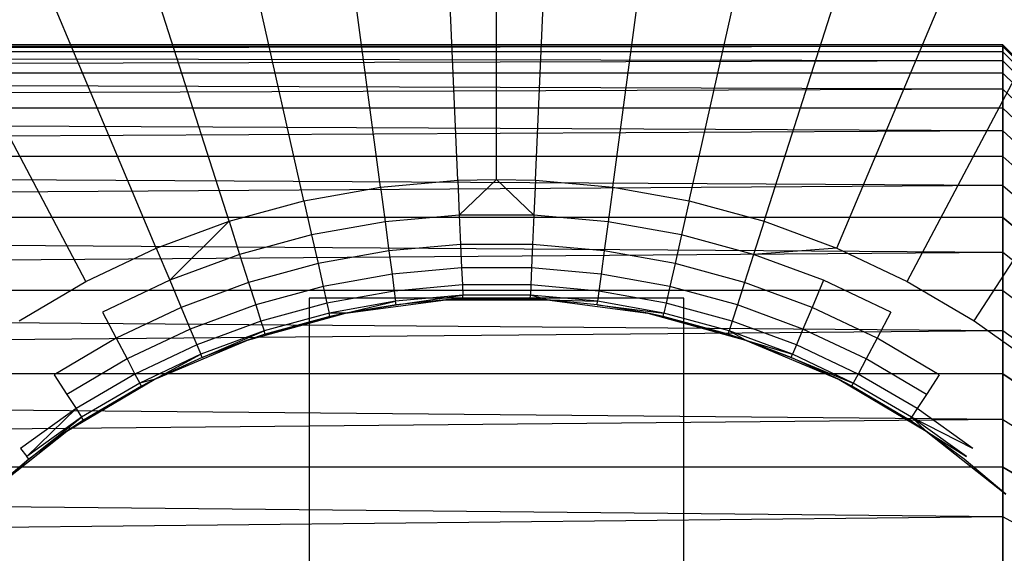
# Model space of a CAD drawing. Extents: x 1 to 115, y -55 to 55.
# Tile 9 of 86: x 8.61 to 10.55, y 1 to 2.05. Entities that reach past the tile are written whole.
import ezdxf

# ---------------------------------------------------------------- set-up
doc = ezdxf.new("R2010")
doc.units = 0
doc.header["$LTSCALE"] = 25.4
doc.layers.get('0').update_dxf_attribs({"linetype": 'CONTINUOUS'})

# ---------------------------------------------------------------- blocks, each defined once
blk = doc.blocks.new('NL2500025450_STL')
at = {"color": 0}
for p, q in [((9.4733, 1.7326, 215.9753), (9.3952, 3.4966, 214.2096)), ((9.4733, 1.7326, 215.9753), (9.3952, 3.4966, 214.2096)), ((9.55, 1.7343, 215.9753), (9.55, 3.5, 214.2096)), ((9.55, 1.7343, 215.9753), (9.55, 3.5, 214.2096)), ((9.6267, 1.7326, 215.9753), (9.7048, 3.4966, 214.2096)), ((9.6267, 1.7326, 215.9753), (9.7048, 3.4966, 214.2096)), ((9.3205, 1.7191, 215.9753), (9.0868, 3.4692, 214.2096)), ((9.3205, 1.7191, 215.9753), (9.0868, 3.4692, 214.2096)), ((9.7795, 1.7191, 215.9753), (10.0132, 3.4692, 214.2096)), ((9.7795, 1.7191, 215.9753), (10.0132, 3.4692, 214.2096)), ((9.1694, 1.692, 215.9753), (8.782, 3.4147, 214.2096)), ((9.1694, 1.692, 215.9753), (8.782, 3.4147, 214.2096)), ((9.9306, 1.692, 215.9753), (10.318, 3.4147, 214.2096)), ((9.9306, 1.692, 215.9753), (10.318, 3.4147, 214.2096)), ((9.0214, 1.6518, 215.9753), (8.4832, 3.3335, 214.2096)), ((9.0214, 1.6518, 215.9753), (8.4832, 3.3335, 214.2096)), ((10.0786, 1.6518, 215.9753), (10.6168, 3.3335, 214.2096)), ((10.0786, 1.6518, 215.9753), (10.6168, 3.3335, 214.2096)), ((8.8775, 1.5986, 215.9753), (8.1927, 3.2261, 214.2096)), ((8.8775, 1.5986, 215.9753), (8.1927, 3.2261, 214.2096)), ((10.2225, 1.5986, 215.9753), (10.9073, 3.2261, 214.2096)), ((10.2225, 1.5986, 215.9753), (10.9073, 3.2261, 214.2096)), ((8.7388, 1.5329, 215.9753), (7.9129, 3.0935, 214.2096)), ((8.7388, 1.5329, 215.9753), (7.9129, 3.0935, 214.2096)), ((10.3612, 1.5329, 215.9753), (11.1871, 3.0935, 214.2096)), ((10.3612, 1.5329, 215.9753), (11.1871, 3.0935, 214.2096)), ((10.4935, 1.4552, 215.9753), (11.4541, 2.9368, 214.2096)), ((10.4935, 1.4552, 215.9753), (11.4541, 2.9368, 214.2096)), ((0.7752, 2, 53.8096), (10.55, 1.9965, 53.6911)), ((10.55, 1.9965, 53.9281), (0.7752, 2, 53.8096)), ((10.55, 1.9965, 53.9281), (0.7752, 2, 53.8096)), ((10.55, 2, 53.8096), (0.7752, 2, 53.8096)), ((10.55, 2, 53.8096), (0.7752, 2, 53.8096)), ((0.7752, 2, 53.8096), (10.55, 1.9965, 53.6911)), ((10.55, 1.9965, 53.6911), (0.7752, 1.986, 53.573)), ((10.55, 1.9965, 53.6911), (0.7752, 1.986, 53.573)), ((10.55, 1.9965, 53.9281), (0.7752, 1.986, 54.0461)), ((10.55, 1.9965, 53.9281), (0.7752, 1.986, 54.0461)), ((10.55, 1.986, 53.573), (0.7752, 1.986, 53.573)), ((10.55, 1.986, 53.573), (0.7752, 1.986, 53.573)), ((10.55, 1.9685, 53.4558), (0.7752, 1.986, 53.573)), ((10.55, 1.9685, 53.4558), (0.7752, 1.986, 53.573)), ((10.55, 1.9685, 54.1634), (0.7752, 1.986, 54.0461)), ((10.55, 1.986, 54.0461), (0.7752, 1.986, 54.0461)), ((10.55, 1.9685, 54.1634), (0.7752, 1.986, 54.0461)), ((10.55, 1.986, 54.0461), (0.7752, 1.986, 54.0461)), ((10.55, 1.9965, 53.9281), (10.55, 2, 53.8096)), ((10.55, 2, 53.8096), (10.55, 1.9965, 53.6911)), ((10.55, 2, 53.8096), (10.55, 1.9965, 53.6911)), ((10.55, 2, 53.8096), (12.55, 0, 53.8096)), ((10.55, 1.9965, 53.9281), (10.55, 2, 53.8096)), ((10.55, 2, 53.8096), (12.55, 0, 53.8096)), ((10.55, 1.9965, 53.6911), (10.55, 1.986, 53.573)), ((10.55, 1.986, 54.0461), (10.55, 1.9965, 53.9281)), ((12.55, 0, 53.8096), (10.55, 1.9965, 53.6911)), ((10.55, 1.9965, 53.6911), (10.55, 1.986, 53.573)), ((12.55, 0, 53.8096), (10.55, 1.9965, 53.6911)), ((12.55, 0, 53.8096), (10.55, 1.9965, 53.9281)), ((10.55, 1.986, 54.0461), (10.55, 1.9965, 53.9281)), ((12.55, 0, 53.8096), (10.55, 1.9965, 53.9281)), ((10.55, 1.986, 53.573), (10.55, 1.9685, 53.4558)), ((10.55, 1.9685, 54.1634), (10.55, 1.986, 54.0461)), ((12.55, 0, 53.8096), (10.55, 1.986, 53.573)), ((10.55, 1.986, 53.573), (10.55, 1.9685, 53.4558)), ((12.55, 0, 53.8096), (10.55, 1.986, 53.573)), ((10.55, 1.986, 54.0461), (12.55, 0, 53.8096)), ((10.55, 1.986, 54.0461), (12.55, 0, 53.8096)), ((10.55, 1.9685, 54.1634), (10.55, 1.986, 54.0461)), ((10.55, 1.9685, 53.4558), (0.7752, 1.944, 53.3398)), ((10.55, 1.9685, 53.4558), (0.7752, 1.944, 53.3398)), ((10.55, 1.9685, 54.1634), (0.7752, 1.944, 54.2794)), ((10.55, 1.9685, 54.1634), (0.7752, 1.944, 54.2794)), ((10.55, 1.9685, 53.4558), (10.55, 1.944, 53.3398)), ((10.55, 1.944, 54.2794), (10.55, 1.9685, 54.1634)), ((10.55, 1.9685, 53.4558), (12.55, 0, 53.8096)), ((10.55, 1.9685, 53.4558), (10.55, 1.944, 53.3398)), ((10.55, 1.9685, 53.4558), (12.55, 0, 53.8096)), ((10.55, 1.9685, 54.1634), (12.55, 0, 53.8096)), ((10.55, 1.944, 54.2794), (10.55, 1.9685, 54.1634)), ((10.55, 1.9685, 54.1634), (12.55, 0, 53.8096)), ((10.55, 1.944, 53.3398), (0.7752, 1.944, 53.3398)), ((10.55, 1.944, 53.3398), (0.7752, 1.944, 53.3398)), ((10.55, 1.9128, 53.2255), (0.7752, 1.944, 53.3398)), ((10.55, 1.9128, 53.2255), (0.7752, 1.944, 53.3398)), ((10.55, 1.9128, 54.3937), (0.7752, 1.944, 54.2794)), ((10.55, 1.944, 54.2794), (0.7752, 1.944, 54.2794)), ((10.55, 1.9128, 54.3937), (0.7752, 1.944, 54.2794)), ((10.55, 1.944, 54.2794), (0.7752, 1.944, 54.2794)), ((10.55, 1.944, 53.3398), (10.55, 1.9128, 53.2255)), ((10.55, 1.9128, 54.3937), (10.55, 1.944, 54.2794)), ((10.55, 1.944, 53.3398), (10.55, 1.9128, 53.2255)), ((10.55, 1.944, 53.3398), (12.55, 0, 53.8096)), ((10.55, 1.944, 53.3398), (12.55, 0, 53.8096)), ((10.55, 1.9128, 54.3937), (10.55, 1.944, 54.2794)), ((12.55, 0, 53.8096), (10.55, 1.944, 54.2794)), ((12.55, 0, 53.8096), (10.55, 1.944, 54.2794)), ((10.55, 1.9128, 53.2255), (0.7752, 1.8748, 53.1132)), ((10.55, 1.9128, 53.2255), (0.7752, 1.8748, 53.1132)), ((10.55, 1.9128, 54.3937), (0.7752, 1.8748, 54.506)), ((10.55, 1.9128, 54.3937), (0.7752, 1.8748, 54.506)), ((10.55, 1.9128, 53.2255), (10.55, 1.8748, 53.1132)), ((10.55, 1.8748, 54.506), (10.55, 1.9128, 54.3937)), ((12.55, 0, 53.8096), (10.55, 1.9128, 53.2255)), ((10.55, 1.9128, 53.2255), (10.55, 1.8748, 53.1132)), ((12.55, 0, 53.8096), (10.55, 1.9128, 53.2255)), ((12.55, 0, 53.8096), (10.55, 1.9128, 54.3937)), ((10.55, 1.8748, 54.506), (10.55, 1.9128, 54.3937)), ((12.55, 0, 53.8096), (10.55, 1.9128, 54.3937)), ((10.55, 1.8748, 53.1132), (0.7752, 1.8748, 53.1132)), ((10.55, 1.8748, 53.1132), (0.7752, 1.8748, 53.1132)), ((10.55, 1.8303, 53.0033), (0.7752, 1.8748, 53.1132)), ((10.55, 1.8303, 53.0033), (0.7752, 1.8748, 53.1132)), ((10.55, 1.8303, 54.6158), (0.7752, 1.8748, 54.506)), ((10.55, 1.8748, 54.506), (0.7752, 1.8748, 54.506)), ((10.55, 1.8303, 54.6158), (0.7752, 1.8748, 54.506)), ((10.55, 1.8748, 54.506), (0.7752, 1.8748, 54.506)), ((10.55, 1.8748, 53.1132), (10.55, 1.8303, 53.0033)), ((10.55, 1.8303, 54.6158), (10.55, 1.8748, 54.506)), ((10.55, 1.8748, 53.1132), (10.55, 1.8303, 53.0033)), ((10.55, 1.8748, 53.1132), (12.55, 0, 53.8096)), ((10.55, 1.8748, 53.1132), (12.55, 0, 53.8096)), ((10.55, 1.8748, 54.506), (12.55, 0, 53.8096)), ((10.55, 1.8303, 54.6158), (10.55, 1.8748, 54.506)), ((10.55, 1.8748, 54.506), (12.55, 0, 53.8096)), ((10.55, 1.8303, 53.0033), (0.7752, 1.7793, 52.8963)), ((10.55, 1.8303, 53.0033), (0.7752, 1.7793, 52.8963)), ((10.55, 1.8303, 54.6158), (0.7752, 1.7793, 54.7228)), ((10.55, 1.8303, 54.6158), (0.7752, 1.7793, 54.7228)), ((10.55, 1.8303, 53.0033), (10.55, 1.7793, 52.8963)), ((10.55, 1.7793, 54.7228), (10.55, 1.8303, 54.6158)), ((12.55, 0, 53.8096), (10.55, 1.8303, 53.0033)), ((10.55, 1.8303, 53.0033), (10.55, 1.7793, 52.8963)), ((12.55, 0, 53.8096), (10.55, 1.8303, 53.0033)), ((12.55, 0, 53.8096), (10.55, 1.8303, 54.6158)), ((10.55, 1.7793, 54.7228), (10.55, 1.8303, 54.6158)), ((12.55, 0, 53.8096), (10.55, 1.8303, 54.6158)), ((10.55, 1.7793, 52.8963), (0.7752, 1.7793, 52.8963)), ((10.55, 1.7793, 52.8963), (0.7752, 1.7793, 52.8963)), ((10.55, 1.7221, 52.7925), (0.7752, 1.7793, 52.8963)), ((10.55, 1.7221, 52.7925), (0.7752, 1.7793, 52.8963)), ((10.55, 1.7221, 54.8266), (0.7752, 1.7793, 54.7228)), ((10.55, 1.7793, 54.7228), (0.7752, 1.7793, 54.7228)), ((10.55, 1.7221, 54.8266), (0.7752, 1.7793, 54.7228)), ((10.55, 1.7793, 54.7228), (0.7752, 1.7793, 54.7228)), ((10.55, 1.7793, 52.8963), (10.55, 1.7221, 52.7925)), ((10.55, 1.7221, 54.8266), (10.55, 1.7793, 54.7228)), ((12.55, 0, 53.8096), (10.55, 1.7793, 52.8963)), ((10.55, 1.7793, 52.8963), (10.55, 1.7221, 52.7925)), ((12.55, 0, 53.8096), (10.55, 1.7793, 52.8963)), ((10.55, 1.7793, 54.7228), (12.55, 0, 53.8096)), ((10.55, 1.7793, 54.7228), (12.55, 0, 53.8096)), ((10.55, 1.7221, 54.8266), (10.55, 1.7793, 54.7228)), ((9.3205, 1.7191, 215.9753), (9.4733, 1.7326, 215.9753)), ((9.3205, 1.7191, 215.9753), (9.4733, 1.7326, 215.9753)), ((9.4733, 1.7326, 215.9753), (9.55, 1.7343, 215.9753)), ((9.4733, 1.7326, 215.9753), (9.4763, 1.6637, 216.0539)), ((9.55, 1.7343, 215.9753), (9.4763, 1.6637, 216.0539)), ((9.55, 1.7343, 215.9753), (9.6267, 1.7326, 215.9753)), ((9.55, 1.7343, 215.9753), (9.6237, 1.6637, 216.0539)), ((9.6267, 1.7326, 215.9753), (9.6237, 1.6637, 216.0539)), ((9.6267, 1.7326, 215.9753), (9.7795, 1.7191, 215.9753)), ((9.6267, 1.7326, 215.9753), (9.7795, 1.7191, 215.9753)), ((10.55, 1.7221, 52.7925), (0.7752, 1.6588, 52.6923)), ((10.55, 1.7221, 52.7925), (0.7752, 1.6588, 52.6923)), ((10.55, 1.7221, 54.8266), (0.7752, 1.6588, 54.9269)), ((10.55, 1.7221, 54.8266), (0.7752, 1.6588, 54.9269)), ((9.1694, 1.692, 215.9753), (9.3205, 1.7191, 215.9753)), ((9.1694, 1.692, 215.9753), (9.3205, 1.7191, 215.9753)), ((9.3205, 1.7191, 215.9753), (9.3296, 1.6507, 216.0539)), ((9.3205, 1.7191, 215.9753), (9.3296, 1.6507, 216.0539)), ((9.7795, 1.7191, 215.9753), (9.7704, 1.6507, 216.0539)), ((9.7795, 1.7191, 215.9753), (9.7704, 1.6507, 216.0539)), ((9.7795, 1.7191, 215.9753), (9.9306, 1.692, 215.9753)), ((9.7795, 1.7191, 215.9753), (9.9306, 1.692, 215.9753)), ((10.55, 1.7221, 52.7925), (10.55, 1.6588, 52.6923)), ((10.55, 1.6588, 54.9269), (10.55, 1.7221, 54.8266)), ((10.55, 1.7221, 52.7925), (12.55, 0, 53.8096)), ((10.55, 1.7221, 52.7925), (10.55, 1.6588, 52.6923)), ((10.55, 1.7221, 52.7925), (12.55, 0, 53.8096)), ((10.55, 1.7221, 54.8266), (12.55, 0, 53.8096)), ((10.55, 1.6588, 54.9269), (10.55, 1.7221, 54.8266)), ((10.55, 1.7221, 54.8266), (12.55, 0, 53.8096)), ((9.0214, 1.6518, 215.9753), (9.1694, 1.692, 215.9753)), ((9.0214, 1.6518, 215.9753), (9.1694, 1.692, 215.9753)), ((9.1694, 1.692, 215.9753), (9.1846, 1.6247, 216.0539)), ((9.1694, 1.692, 215.9753), (9.1846, 1.6247, 216.0539)), ((9.9306, 1.692, 215.9753), (9.9154, 1.6247, 216.0539)), ((9.9306, 1.692, 215.9753), (9.9154, 1.6247, 216.0539)), ((9.9306, 1.692, 215.9753), (10.0786, 1.6518, 215.9753)), ((9.9306, 1.692, 215.9753), (10.0786, 1.6518, 215.9753)), ((10.55, 1.6588, 52.6923), (0.7752, 1.6588, 52.6923)), ((10.55, 1.6588, 52.6923), (0.7752, 1.6588, 52.6923)), ((10.55, 1.5897, 52.596), (0.7752, 1.6588, 52.6923)), ((10.55, 1.5897, 52.596), (0.7752, 1.6588, 52.6923)), ((10.55, 1.5897, 55.0232), (0.7752, 1.6588, 54.9269)), ((10.55, 1.6588, 54.9269), (0.7752, 1.6588, 54.9269)), ((10.55, 1.5897, 55.0232), (0.7752, 1.6588, 54.9269)), ((10.55, 1.6588, 54.9269), (0.7752, 1.6588, 54.9269)), ((9.4763, 1.6637, 216.0539), (9.3296, 1.6507, 216.0539)), ((9.4763, 1.6637, 216.0539), (9.3296, 1.6507, 216.0539)), ((9.6237, 1.6637, 216.0539), (9.4763, 1.6637, 216.0539)), ((9.4763, 1.6637, 216.0539), (9.4789, 1.6056, 216.1409)), ((9.4763, 1.6637, 216.0539), (9.4789, 1.6056, 216.1409)), ((9.6237, 1.6637, 216.0539), (9.4763, 1.6637, 216.0539)), ((9.6237, 1.6637, 216.0539), (9.6211, 1.6056, 216.1409)), ((9.6237, 1.6637, 216.0539), (9.6211, 1.6056, 216.1409)), ((9.7704, 1.6507, 216.0539), (9.6237, 1.6637, 216.0539)), ((9.7704, 1.6507, 216.0539), (9.6237, 1.6637, 216.0539)), ((10.55, 1.6588, 52.6923), (10.55, 1.5897, 52.596)), ((10.55, 1.5897, 55.0232), (10.55, 1.6588, 54.9269)), ((10.55, 1.6588, 52.6923), (10.55, 1.5897, 52.596)), ((10.55, 1.6588, 52.6923), (12.55, 0, 53.8096)), ((10.55, 1.6588, 52.6923), (12.55, 0, 53.8096)), ((10.55, 1.5897, 55.0232), (10.55, 1.6588, 54.9269)), ((12.55, 0, 53.8096), (10.55, 1.6588, 54.9269)), ((12.55, 0, 53.8096), (10.55, 1.6588, 54.9269)), ((8.8775, 1.5986, 215.9753), (9.0214, 1.6518, 215.9753)), ((8.8775, 1.5986, 215.9753), (9.0214, 1.6518, 215.9753)), ((9.0214, 1.6518, 215.9753), (8.9042, 1.535, 216.0539)), ((9.0214, 1.6518, 215.9753), (9.0424, 1.5861, 216.0539)), ((9.3296, 1.6507, 216.0539), (9.1846, 1.6247, 216.0539)), ((9.3296, 1.6507, 216.0539), (9.1846, 1.6247, 216.0539)), ((9.3296, 1.6507, 216.0539), (9.3373, 1.593, 216.1409)), ((9.3296, 1.6507, 216.0539), (9.3373, 1.593, 216.1409)), ((9.7704, 1.6507, 216.0539), (9.7627, 1.593, 216.1409)), ((9.7704, 1.6507, 216.0539), (9.7627, 1.593, 216.1409)), ((9.9154, 1.6247, 216.0539), (9.7704, 1.6507, 216.0539)), ((9.9154, 1.6247, 216.0539), (9.7704, 1.6507, 216.0539)), ((10.0786, 1.6518, 215.9753), (10.0576, 1.5861, 216.0539)), ((10.0786, 1.6518, 215.9753), (10.0576, 1.5861, 216.0539)), ((10.0786, 1.6518, 215.9753), (10.2225, 1.5986, 215.9753)), ((10.0786, 1.6518, 215.9753), (10.2225, 1.5986, 215.9753)), ((9.1846, 1.6247, 216.0539), (9.0424, 1.5861, 216.0539)), ((9.1846, 1.6247, 216.0539), (9.0424, 1.5861, 216.0539)), ((9.1846, 1.6247, 216.0539), (9.1973, 1.568, 216.1409)), ((9.1846, 1.6247, 216.0539), (9.1973, 1.568, 216.1409)), ((9.9154, 1.6247, 216.0539), (9.9027, 1.568, 216.1409)), ((9.9154, 1.6247, 216.0539), (9.9027, 1.568, 216.1409)), ((10.0576, 1.5861, 216.0539), (9.9154, 1.6247, 216.0539)), ((10.0576, 1.5861, 216.0539), (9.9154, 1.6247, 216.0539)), ((8.7388, 1.5329, 215.9753), (8.8775, 1.5986, 215.9753)), ((8.8775, 1.5986, 215.9753), (8.9042, 1.535, 216.0539)), ((9.4789, 1.6056, 216.1409), (9.3373, 1.593, 216.1409)), ((9.4789, 1.6056, 216.1409), (9.3373, 1.593, 216.1409)), ((9.6211, 1.6056, 216.1409), (9.4789, 1.6056, 216.1409)), ((9.4789, 1.6056, 216.1409), (9.481, 1.5594, 216.2348)), ((9.4789, 1.6056, 216.1409), (9.481, 1.5594, 216.2348)), ((9.6211, 1.6056, 216.1409), (9.4789, 1.6056, 216.1409)), ((9.6211, 1.6056, 216.1409), (9.619, 1.5594, 216.2348)), ((9.6211, 1.6056, 216.1409), (9.619, 1.5594, 216.2348)), ((9.7627, 1.593, 216.1409), (9.6211, 1.6056, 216.1409)), ((9.7627, 1.593, 216.1409), (9.6211, 1.6056, 216.1409)), ((10.2225, 1.5986, 215.9753), (10.0576, 1.5861, 216.0539)), ((10.2225, 1.5986, 215.9753), (10.3612, 1.5329, 215.9753)), ((10.55, 1.5897, 52.596), (0.7752, 1.515, 52.5039)), ((10.55, 1.5897, 52.596), (0.7752, 1.515, 52.5039)), ((10.55, 1.5897, 55.0232), (0.7752, 1.515, 55.1152)), ((10.55, 1.5897, 55.0232), (0.7752, 1.515, 55.1152)), ((9.0424, 1.5861, 216.0539), (8.9042, 1.535, 216.0539)), ((9.0424, 1.5861, 216.0539), (9.0601, 1.5307, 216.1409)), ((9.0424, 1.5861, 216.0539), (9.0601, 1.5307, 216.1409)), ((9.3373, 1.593, 216.1409), (9.1973, 1.568, 216.1409)), ((9.3373, 1.593, 216.1409), (9.1973, 1.568, 216.1409)), ((9.3373, 1.593, 216.1409), (9.3434, 1.5472, 216.2348)), ((9.3373, 1.593, 216.1409), (9.3434, 1.5472, 216.2348)), ((9.7627, 1.593, 216.1409), (9.7566, 1.5472, 216.2348)), ((9.7627, 1.593, 216.1409), (9.7566, 1.5472, 216.2348)), ((9.9027, 1.568, 216.1409), (9.7627, 1.593, 216.1409)), ((9.9027, 1.568, 216.1409), (9.7627, 1.593, 216.1409)), ((10.0576, 1.5861, 216.0539), (10.0399, 1.5307, 216.1409)), ((10.0576, 1.5861, 216.0539), (10.0399, 1.5307, 216.1409)), ((10.1958, 1.535, 216.0539), (10.0576, 1.5861, 216.0539)), ((10.55, 1.5897, 52.596), (10.55, 1.515, 52.5039)), ((10.55, 1.515, 55.1152), (10.55, 1.5897, 55.0232)), ((12.55, 0, 53.8096), (10.55, 1.5897, 52.596)), ((10.55, 1.5897, 52.596), (10.55, 1.515, 52.5039)), ((12.55, 0, 53.8096), (10.55, 1.5897, 52.596)), ((12.55, 0, 53.8096), (10.55, 1.5897, 55.0232)), ((10.55, 1.515, 55.1152), (10.55, 1.5897, 55.0232)), ((12.55, 0, 53.8096), (10.55, 1.5897, 55.0232)), ((9.1973, 1.568, 216.1409), (9.0601, 1.5307, 216.1409)), ((9.1973, 1.568, 216.1409), (9.0601, 1.5307, 216.1409)), ((9.1973, 1.568, 216.1409), (9.2075, 1.5229, 216.2348)), ((9.1973, 1.568, 216.1409), (9.2075, 1.5229, 216.2348)), ((9.481, 1.5594, 216.2348), (9.3434, 1.5472, 216.2348)), ((9.481, 1.5594, 216.2348), (9.3434, 1.5472, 216.2348)), ((9.619, 1.5594, 216.2348), (9.481, 1.5594, 216.2348)), ((9.481, 1.5594, 216.2348), (9.4824, 1.5258, 216.3339)), ((9.481, 1.5594, 216.2348), (9.4824, 1.5258, 216.3339)), ((9.619, 1.5594, 216.2348), (9.481, 1.5594, 216.2348)), ((9.619, 1.5594, 216.2348), (9.6176, 1.5258, 216.3339)), ((9.619, 1.5594, 216.2348), (9.6176, 1.5258, 216.3339)), ((9.7566, 1.5472, 216.2348), (9.619, 1.5594, 216.2348)), ((9.7566, 1.5472, 216.2348), (9.619, 1.5594, 216.2348)), ((9.9027, 1.568, 216.1409), (9.8925, 1.5229, 216.2348)), ((9.9027, 1.568, 216.1409), (9.8925, 1.5229, 216.2348)), ((10.0399, 1.5307, 216.1409), (9.9027, 1.568, 216.1409)), ((10.0399, 1.5307, 216.1409), (9.9027, 1.568, 216.1409)), ((9.3434, 1.5472, 216.2348), (9.2075, 1.5229, 216.2348)), ((9.3434, 1.5472, 216.2348), (9.2075, 1.5229, 216.2348)), ((9.3434, 1.5472, 216.2348), (9.3479, 1.5138, 216.3339)), ((9.3434, 1.5472, 216.2348), (9.3479, 1.5138, 216.3339)), ((9.7566, 1.5472, 216.2348), (9.7521, 1.5138, 216.3339)), ((9.7566, 1.5472, 216.2348), (9.7521, 1.5138, 216.3339)), ((9.8925, 1.5229, 216.2348), (9.7566, 1.5472, 216.2348)), ((9.8925, 1.5229, 216.2348), (9.7566, 1.5472, 216.2348)), ((8.6065, 1.4552, 215.9753), (8.7388, 1.5329, 215.9753)), ((8.9042, 1.535, 216.0539), (8.7711, 1.4719, 216.0539)), ((8.9042, 1.535, 216.0539), (8.9268, 1.4814, 216.1409)), ((8.9042, 1.535, 216.0539), (8.9268, 1.4814, 216.1409)), ((9.0601, 1.5307, 216.1409), (8.9268, 1.4814, 216.1409)), ((9.0601, 1.5307, 216.1409), (8.9268, 1.4814, 216.1409)), ((9.0601, 1.5307, 216.1409), (9.0742, 1.4866, 216.2348)), ((9.0601, 1.5307, 216.1409), (9.0742, 1.4866, 216.2348)), ((9.2075, 1.5229, 216.2348), (9.0742, 1.4866, 216.2348)), ((9.2075, 1.5229, 216.2348), (9.0742, 1.4866, 216.2348)), ((9.2075, 1.5229, 216.2348), (9.2149, 1.49, 216.3339)), ((9.2075, 1.5229, 216.2348), (9.2149, 1.49, 216.3339)), ((9.4824, 1.5258, 216.3339), (9.3479, 1.5138, 216.3339)), ((9.4824, 1.5258, 216.3339), (9.3479, 1.5138, 216.3339)), ((9.6176, 1.5258, 216.3339), (9.4824, 1.5258, 216.3339)), ((9.4824, 1.5258, 216.3339), (9.4833, 1.5054, 216.4365)), ((9.4824, 1.5258, 216.3339), (9.4833, 1.5054, 216.4365)), ((9.6176, 1.5258, 216.3339), (9.4824, 1.5258, 216.3339)), ((9.6176, 1.5258, 216.3339), (9.6167, 1.5054, 216.4365)), ((9.6176, 1.5258, 216.3339), (9.6167, 1.5054, 216.4365)), ((9.7521, 1.5138, 216.3339), (9.6176, 1.5258, 216.3339)), ((9.7521, 1.5138, 216.3339), (9.6176, 1.5258, 216.3339)), ((9.8925, 1.5229, 216.2348), (9.8851, 1.49, 216.3339)), ((9.8925, 1.5229, 216.2348), (9.8851, 1.49, 216.3339)), ((10.0258, 1.4866, 216.2348), (9.8925, 1.5229, 216.2348)), ((10.0258, 1.4866, 216.2348), (9.8925, 1.5229, 216.2348)), ((10.0399, 1.5307, 216.1409), (10.0258, 1.4866, 216.2348)), ((10.0399, 1.5307, 216.1409), (10.0258, 1.4866, 216.2348)), ((10.1732, 1.4814, 216.1409), (10.0399, 1.5307, 216.1409)), ((10.1732, 1.4814, 216.1409), (10.0399, 1.5307, 216.1409)), ((10.1958, 1.535, 216.0539), (10.1732, 1.4814, 216.1409)), ((10.1958, 1.535, 216.0539), (10.1732, 1.4814, 216.1409)), ((10.3289, 1.4719, 216.0539), (10.1958, 1.535, 216.0539)), ((10.3612, 1.5329, 215.9753), (10.4935, 1.4552, 215.9753)), ((10.55, 1.515, 52.5039), (0.7752, 1.515, 52.5039)), ((10.55, 1.515, 52.5039), (0.7752, 1.515, 52.5039)), ((10.55, 1.435, 52.4165), (0.7752, 1.515, 52.5039)), ((10.55, 1.435, 52.4165), (0.7752, 1.515, 52.5039)), ((10.55, 1.435, 55.2027), (0.7752, 1.515, 55.1152)), ((10.55, 1.515, 55.1152), (0.7752, 1.515, 55.1152)), ((10.55, 1.435, 55.2027), (0.7752, 1.515, 55.1152)), ((10.55, 1.515, 55.1152), (0.7752, 1.515, 55.1152)), ((9.92, 1.5, 213.8096), (9.18, 1.5, 213.8096)), ((9.18, 1.5, 213.8096), (9.18, 0.5902, 213.8096)), ((9.18, 1.5, 213.8096), (9.18, 0.5902, 213.8096)), ((9.18, 1.5, 213.8096), (9.18, 0.4979, 215.8196)), ((9.18, 1.5, 213.8096), (9.18, 0.4979, 215.8196)), ((9.92, 1.5, 213.8096), (9.18, 1.5, 213.8096)), ((9.3479, 1.5138, 216.3339), (9.2149, 1.49, 216.3339)), ((9.3479, 1.5138, 216.3339), (9.2149, 1.49, 216.3339)), ((9.3479, 1.5138, 216.3339), (9.3506, 1.4936, 216.4365)), ((9.3479, 1.5138, 216.3339), (9.3506, 1.4936, 216.4365)), ((9.4833, 1.5054, 216.4365), (9.3506, 1.4936, 216.4365)), ((9.4833, 1.5054, 216.4365), (9.3506, 1.4936, 216.4365)), ((9.3515, 1.4868, 216.541), (9.4833, 1.5054, 216.4365)), ((9.4498, 1.4967, 221.8096), (9.4836, 1.4985, 216.541)), ((9.4836, 1.4985, 216.541), (9.4498, 1.4967, 216.541)), ((9.4498, 1.4967, 221.8096), (9.4836, 1.4985, 216.541)), ((9.4836, 1.4985, 216.541), (9.4833, 1.5054, 216.4365)), ((9.6167, 1.5054, 216.4365), (9.4833, 1.5054, 216.4365)), ((9.6167, 1.5054, 216.4365), (9.4833, 1.5054, 216.4365)), ((9.6163, 1.4985, 216.541), (9.4836, 1.4985, 216.541)), ((9.6163, 1.4985, 216.541), (9.4836, 1.4985, 216.541)), ((9.6163, 1.4985, 216.541), (9.6167, 1.5054, 216.4365)), ((9.6502, 1.4967, 221.8096), (9.6163, 1.4985, 216.541)), ((9.6502, 1.4967, 216.541), (9.6163, 1.4985, 216.541)), ((9.6502, 1.4967, 221.8096), (9.6163, 1.4985, 216.541)), ((9.6502, 1.4967, 216.541), (9.6167, 1.5054, 216.4365)), ((9.7494, 1.4936, 216.4365), (9.6167, 1.5054, 216.4365)), ((9.7494, 1.4936, 216.4365), (9.6167, 1.5054, 216.4365)), ((9.7521, 1.5138, 216.3339), (9.7494, 1.4936, 216.4365)), ((9.7521, 1.5138, 216.3339), (9.7494, 1.4936, 216.4365)), ((9.8851, 1.49, 216.3339), (9.7521, 1.5138, 216.3339)), ((9.8851, 1.49, 216.3339), (9.7521, 1.5138, 216.3339)), ((9.92, 0.5902, 213.8096), (9.92, 1.5, 213.8096)), ((9.92, 0.4979, 215.8196), (9.92, 1.5, 213.8096)), ((9.92, 0.5902, 213.8096), (9.92, 1.5, 213.8096)), ((9.92, 0.4979, 215.8196), (9.92, 1.5, 213.8096)), ((10.55, 1.515, 52.5039), (10.55, 1.435, 52.4165)), ((10.55, 1.435, 55.2027), (10.55, 1.515, 55.1152)), ((10.55, 1.515, 52.5039), (10.55, 1.435, 52.4165)), ((10.55, 1.515, 52.5039), (12.55, 0, 53.8096)), ((10.55, 1.515, 52.5039), (12.55, 0, 53.8096)), ((10.55, 1.515, 55.1152), (12.55, 0, 53.8096)), ((10.55, 1.435, 55.2027), (10.55, 1.515, 55.1152)), ((10.55, 1.515, 55.1152), (12.55, 0, 53.8096)), ((8.9268, 1.4814, 216.1409), (8.7983, 1.4205, 216.1409)), ((8.9268, 1.4814, 216.1409), (8.7983, 1.4205, 216.1409)), ((8.9268, 1.4814, 216.1409), (8.9447, 1.4388, 216.2348)), ((8.9268, 1.4814, 216.1409), (8.9447, 1.4388, 216.2348)), ((9.0742, 1.4866, 216.2348), (8.9447, 1.4388, 216.2348)), ((9.0742, 1.4866, 216.2348), (8.9447, 1.4388, 216.2348)), ((9.0742, 1.4866, 216.2348), (9.0845, 1.4546, 216.3339)), ((9.0742, 1.4866, 216.2348), (9.0845, 1.4546, 216.3339)), ((9.2149, 1.49, 216.3339), (9.0845, 1.4546, 216.3339)), ((9.2149, 1.49, 216.3339), (9.0845, 1.4546, 216.3339)), ((9.2149, 1.49, 216.3339), (9.2193, 1.4701, 216.4365)), ((9.2149, 1.49, 216.3339), (9.2193, 1.4701, 216.4365)), ((9.3506, 1.4936, 216.4365), (9.2193, 1.4701, 216.4365)), ((9.3506, 1.4936, 216.4365), (9.2193, 1.4701, 216.4365)), ((9.2512, 1.4699, 221.8096), (9.4498, 1.4967, 221.8096)), ((9.2512, 1.4699, 221.8096), (9.4498, 1.4967, 221.8096)), ((9.2512, 1.4699, 216.541), (9.3506, 1.4936, 216.4365)), ((9.2512, 1.4699, 221.8096), (9.3515, 1.4868, 216.541)), ((9.3515, 1.4868, 216.541), (9.2512, 1.4699, 216.541)), ((9.2512, 1.4699, 221.8096), (9.3515, 1.4868, 216.541)), ((9.3515, 1.4868, 216.541), (9.3506, 1.4936, 216.4365)), ((9.4498, 1.4967, 221.8096), (9.3515, 1.4868, 216.541)), ((9.4498, 1.4967, 221.8096), (9.3515, 1.4868, 216.541)), ((9.4498, 1.4967, 216.541), (9.3515, 1.4868, 216.541)), ((9.4498, 1.4967, 221.8096), (9.4498, 1.4967, 216.541)), ((9.4498, 1.4967, 221.8096), (9.4498, 1.4967, 216.541)), ((9.4498, 1.4967, 221.8096), (9.6502, 1.4967, 221.8096)), ((9.4498, 1.4967, 221.8096), (9.6502, 1.4967, 221.8096)), ((9.7485, 1.4868, 216.541), (9.6502, 1.4967, 221.8096)), ((9.6502, 1.4967, 221.8096), (9.8488, 1.4699, 221.8096)), ((9.7485, 1.4868, 216.541), (9.6502, 1.4967, 221.8096)), ((9.7485, 1.4868, 216.541), (9.6502, 1.4967, 216.541)), ((9.6502, 1.4967, 216.541), (9.6502, 1.4967, 221.8096)), ((9.6502, 1.4967, 216.541), (9.6502, 1.4967, 221.8096)), ((9.6502, 1.4967, 221.8096), (9.8488, 1.4699, 221.8096)), ((9.6502, 1.4967, 216.541), (9.7494, 1.4936, 216.4365)), ((9.7485, 1.4868, 216.541), (9.7494, 1.4936, 216.4365)), ((9.8488, 1.4699, 221.8096), (9.7485, 1.4868, 216.541)), ((9.8488, 1.4699, 216.541), (9.7485, 1.4868, 216.541)), ((9.8488, 1.4699, 221.8096), (9.7485, 1.4868, 216.541)), ((9.7485, 1.4868, 216.541), (9.8807, 1.4701, 216.4365)), ((9.8807, 1.4701, 216.4365), (9.7494, 1.4936, 216.4365)), ((9.8807, 1.4701, 216.4365), (9.7494, 1.4936, 216.4365)), ((9.8851, 1.49, 216.3339), (9.8807, 1.4701, 216.4365)), ((9.8851, 1.49, 216.3339), (9.8807, 1.4701, 216.4365)), ((10.0155, 1.4546, 216.3339), (9.8851, 1.49, 216.3339)), ((10.0155, 1.4546, 216.3339), (9.8851, 1.49, 216.3339)), ((10.0258, 1.4866, 216.2348), (10.0155, 1.4546, 216.3339)), ((10.0258, 1.4866, 216.2348), (10.0155, 1.4546, 216.3339)), ((10.1553, 1.4388, 216.2348), (10.0258, 1.4866, 216.2348)), ((10.1553, 1.4388, 216.2348), (10.0258, 1.4866, 216.2348)), ((10.1732, 1.4814, 216.1409), (10.1553, 1.4388, 216.2348)), ((10.1732, 1.4814, 216.1409), (10.1553, 1.4388, 216.2348)), ((10.3017, 1.4205, 216.1409), (10.1732, 1.4814, 216.1409)), ((10.3017, 1.4205, 216.1409), (10.1732, 1.4814, 216.1409)), ((8.7711, 1.4719, 216.0539), (8.7983, 1.4205, 216.1409)), ((9.058, 1.417, 221.8096), (9.2512, 1.4699, 221.8096)), ((9.058, 1.417, 221.8096), (9.2512, 1.4699, 221.8096)), ((9.2193, 1.4701, 216.4365), (9.0907, 1.4351, 216.4365)), ((9.2193, 1.4701, 216.4365), (9.0907, 1.4351, 216.4365)), ((9.0928, 1.4286, 216.541), (9.2512, 1.4699, 221.8096)), ((9.0928, 1.4286, 216.541), (9.2512, 1.4699, 221.8096)), ((9.2208, 1.4634, 216.541), (9.0928, 1.4286, 216.541)), ((9.2208, 1.4634, 216.541), (9.0928, 1.4286, 216.541)), ((9.2208, 1.4634, 216.541), (9.2193, 1.4701, 216.4365)), ((9.2512, 1.4699, 216.541), (9.2193, 1.4701, 216.4365)), ((9.2512, 1.4699, 216.541), (9.2208, 1.4634, 216.541)), ((9.2208, 1.4634, 216.541), (9.2512, 1.4699, 221.8096)), ((9.2208, 1.4634, 216.541), (9.2512, 1.4699, 221.8096)), ((9.2512, 1.4699, 221.8096), (9.2512, 1.4699, 216.541)), ((9.2512, 1.4699, 221.8096), (9.2512, 1.4699, 216.541)), ((9.8792, 1.4634, 216.541), (9.8488, 1.4699, 221.8096)), ((9.8488, 1.4699, 221.8096), (10.042, 1.417, 221.8096)), ((9.8792, 1.4634, 216.541), (9.8488, 1.4699, 221.8096)), ((9.8792, 1.4634, 216.541), (9.8488, 1.4699, 216.541)), ((9.8488, 1.4699, 216.541), (9.8488, 1.4699, 221.8096)), ((9.8488, 1.4699, 216.541), (9.8488, 1.4699, 221.8096)), ((9.8488, 1.4699, 221.8096), (10.042, 1.417, 221.8096)), ((9.8792, 1.4634, 216.541), (9.8807, 1.4701, 216.4365)), ((10.0072, 1.4286, 216.541), (9.8792, 1.4634, 216.541)), ((9.8792, 1.4634, 216.541), (10.042, 1.417, 221.8096)), ((9.8792, 1.4634, 216.541), (10.042, 1.417, 221.8096)), ((10.0072, 1.4286, 216.541), (9.8792, 1.4634, 216.541)), ((10.0093, 1.4351, 216.4365), (9.8807, 1.4701, 216.4365)), ((10.0093, 1.4351, 216.4365), (9.8807, 1.4701, 216.4365)), ((10.3289, 1.4719, 216.0539), (10.3017, 1.4205, 216.1409)), ((9.0845, 1.4546, 216.3339), (8.9577, 1.4077, 216.3339)), ((9.0845, 1.4546, 216.3339), (8.9577, 1.4077, 216.3339)), ((9.0845, 1.4546, 216.3339), (9.0907, 1.4351, 216.4365)), ((9.0845, 1.4546, 216.3339), (9.0907, 1.4351, 216.4365)), ((10.0155, 1.4546, 216.3339), (10.0093, 1.4351, 216.4365)), ((10.0155, 1.4546, 216.3339), (10.0093, 1.4351, 216.4365)), ((10.1423, 1.4077, 216.3339), (10.0155, 1.4546, 216.3339)), ((10.1423, 1.4077, 216.3339), (10.0155, 1.4546, 216.3339)), ((10.4935, 1.4552, 215.9753), (10.6184, 1.3661, 215.9753)), ((10.55, 1.435, 52.4165), (0.7752, 1.35, 52.3339)), ((10.55, 1.435, 52.4165), (0.7752, 1.35, 52.3339)), ((10.55, 1.435, 55.2027), (0.7752, 1.35, 55.2852)), ((10.55, 1.435, 55.2027), (0.7752, 1.35, 55.2852)), ((8.7983, 1.4205, 216.1409), (8.6757, 1.3485, 216.1409)), ((8.7983, 1.4205, 216.1409), (8.8199, 1.3796, 216.2348)), ((8.7983, 1.4205, 216.1409), (8.8199, 1.3796, 216.2348)), ((8.9447, 1.4388, 216.2348), (8.8199, 1.3796, 216.2348)), ((8.9447, 1.4388, 216.2348), (8.8199, 1.3796, 216.2348)), ((8.9447, 1.4388, 216.2348), (8.9577, 1.4077, 216.3339)), ((8.9447, 1.4388, 216.2348), (8.9577, 1.4077, 216.3339)), ((9.0907, 1.4351, 216.4365), (8.9657, 1.3889, 216.4365)), ((9.0907, 1.4351, 216.4365), (8.9657, 1.3889, 216.4365)), ((8.9683, 1.3826, 216.541), (9.0907, 1.4351, 216.4365)), ((9.0928, 1.4286, 216.541), (9.058, 1.417, 221.8096)), ((9.0928, 1.4286, 216.541), (9.058, 1.417, 221.8096)), ((9.0928, 1.4286, 216.541), (9.058, 1.417, 216.541)), ((9.0928, 1.4286, 216.541), (9.0907, 1.4351, 216.4365)), ((10.0072, 1.4286, 216.541), (10.0093, 1.4351, 216.4365)), ((10.042, 1.417, 216.541), (10.0072, 1.4286, 216.541)), ((10.0072, 1.4286, 216.541), (10.042, 1.417, 221.8096)), ((10.0072, 1.4286, 216.541), (10.042, 1.417, 221.8096)), ((10.042, 1.417, 216.541), (10.0093, 1.4351, 216.4365)), ((10.1343, 1.3889, 216.4365), (10.0093, 1.4351, 216.4365)), ((10.1343, 1.3889, 216.4365), (10.0093, 1.4351, 216.4365)), ((10.1553, 1.4388, 216.2348), (10.1423, 1.4077, 216.3339)), ((10.1553, 1.4388, 216.2348), (10.1423, 1.4077, 216.3339)), ((10.2801, 1.3796, 216.2348), (10.1553, 1.4388, 216.2348)), ((10.2801, 1.3796, 216.2348), (10.1553, 1.4388, 216.2348)), ((10.3017, 1.4205, 216.1409), (10.2801, 1.3796, 216.2348)), ((10.3017, 1.4205, 216.1409), (10.2801, 1.3796, 216.2348)), ((10.4243, 1.3485, 216.1409), (10.3017, 1.4205, 216.1409)), ((10.55, 1.435, 52.4165), (10.55, 1.35, 52.3339)), ((10.55, 1.35, 55.2852), (10.55, 1.435, 55.2027)), ((12.55, 0, 53.8096), (10.55, 1.435, 52.4165)), ((10.55, 1.435, 52.4165), (10.55, 1.35, 52.3339)), ((12.55, 0, 53.8096), (10.55, 1.435, 52.4165)), ((12.55, 0, 53.8096), (10.55, 1.435, 55.2027)), ((10.55, 1.35, 55.2852), (10.55, 1.435, 55.2027)), ((12.55, 0, 53.8096), (10.55, 1.435, 55.2027)), ((8.9577, 1.4077, 216.3339), (8.8356, 1.3499, 216.3339)), ((8.9577, 1.4077, 216.3339), (8.8356, 1.3499, 216.3339)), ((8.8735, 1.3388, 221.8096), (9.058, 1.417, 221.8096)), ((8.8735, 1.3388, 221.8096), (9.058, 1.417, 221.8096)), ((8.9577, 1.4077, 216.3339), (8.9657, 1.3889, 216.4365)), ((8.9577, 1.4077, 216.3339), (8.9657, 1.3889, 216.4365)), ((9.058, 1.417, 221.8096), (8.9683, 1.3826, 216.541)), ((9.058, 1.417, 216.541), (8.9683, 1.3826, 216.541)), ((9.058, 1.417, 221.8096), (8.9683, 1.3826, 216.541)), ((9.058, 1.417, 216.541), (9.058, 1.417, 221.8096)), ((9.058, 1.417, 216.541), (9.058, 1.417, 221.8096)), ((10.042, 1.417, 221.8096), (10.042, 1.417, 216.541)), ((10.042, 1.417, 221.8096), (10.042, 1.417, 216.541)), ((10.042, 1.417, 221.8096), (10.1317, 1.3826, 216.541)), ((10.1317, 1.3826, 216.541), (10.042, 1.417, 216.541)), ((10.042, 1.417, 221.8096), (10.1317, 1.3826, 216.541)), ((10.042, 1.417, 221.8096), (10.2265, 1.3388, 221.8096)), ((10.042, 1.417, 221.8096), (10.2265, 1.3388, 221.8096)), ((10.042, 1.417, 216.541), (10.1343, 1.3889, 216.4365)), ((10.1423, 1.4077, 216.3339), (10.1343, 1.3889, 216.4365)), ((10.1423, 1.4077, 216.3339), (10.1343, 1.3889, 216.4365)), ((10.2643, 1.3499, 216.3339), (10.1423, 1.4077, 216.3339)), ((10.2643, 1.3499, 216.3339), (10.1423, 1.4077, 216.3339)), ((8.9657, 1.3889, 216.4365), (8.8452, 1.3319, 216.4365)), ((8.9657, 1.3889, 216.4365), (8.8452, 1.3319, 216.4365)), ((8.8735, 1.3388, 216.541), (8.9657, 1.3889, 216.4365)), ((8.9683, 1.3826, 216.541), (8.8735, 1.3388, 221.8096)), ((8.9683, 1.3826, 216.541), (8.8735, 1.3388, 221.8096)), ((8.9683, 1.3826, 216.541), (8.8735, 1.3388, 216.541)), ((8.9683, 1.3826, 216.541), (8.9657, 1.3889, 216.4365)), ((10.1317, 1.3826, 216.541), (10.1343, 1.3889, 216.4365)), ((10.2265, 1.3388, 221.8096), (10.1317, 1.3826, 216.541)), ((10.2265, 1.3388, 221.8096), (10.1317, 1.3826, 216.541)), ((10.2265, 1.3388, 216.541), (10.1317, 1.3826, 216.541)), ((10.1317, 1.3826, 216.541), (10.2548, 1.3319, 216.4365)), ((10.2548, 1.3319, 216.4365), (10.1343, 1.3889, 216.4365)), ((10.2548, 1.3319, 216.4365), (10.1343, 1.3889, 216.4365)), ((8.8199, 1.3796, 216.2348), (8.7008, 1.3097, 216.2348)), ((8.8199, 1.3796, 216.2348), (8.7008, 1.3097, 216.2348)), ((8.8199, 1.3796, 216.2348), (8.8356, 1.3499, 216.3339)), ((8.8199, 1.3796, 216.2348), (8.8356, 1.3499, 216.3339)), ((10.2801, 1.3796, 216.2348), (10.2643, 1.3499, 216.3339)), ((10.2801, 1.3796, 216.2348), (10.2643, 1.3499, 216.3339)), ((10.3992, 1.3097, 216.2348), (10.2801, 1.3796, 216.2348)), ((10.3992, 1.3097, 216.2348), (10.2801, 1.3796, 216.2348)), ((10.55, 1.35, 52.3339), (0.7752, 1.35, 52.3339)), ((10.55, 1.35, 52.3339), (0.7752, 1.35, 52.3339)), ((10.55, 1.2602, 52.2565), (0.7752, 1.35, 52.3339)), ((10.55, 1.2602, 52.2565), (0.7752, 1.35, 52.3339)), ((10.55, 1.2602, 55.3626), (0.7752, 1.35, 55.2852)), ((10.55, 1.35, 55.2852), (0.7752, 1.35, 55.2852)), ((10.55, 1.2602, 55.3626), (0.7752, 1.35, 55.2852)), ((10.55, 1.35, 55.2852), (0.7752, 1.35, 55.2852)), ((8.6757, 1.3485, 216.1409), (8.7008, 1.3097, 216.2348)), ((8.8356, 1.3499, 216.3339), (8.7191, 1.2815, 216.3339)), ((8.8356, 1.3499, 216.3339), (8.7191, 1.2815, 216.3339)), ((8.8356, 1.3499, 216.3339), (8.8452, 1.3319, 216.4365)), ((8.8356, 1.3499, 216.3339), (8.8452, 1.3319, 216.4365)), ((10.2643, 1.3499, 216.3339), (10.2548, 1.3319, 216.4365)), ((10.2643, 1.3499, 216.3339), (10.2548, 1.3319, 216.4365)), ((10.3809, 1.2815, 216.3339), (10.2643, 1.3499, 216.3339)), ((10.3809, 1.2815, 216.3339), (10.2643, 1.3499, 216.3339)), ((10.4243, 1.3485, 216.1409), (10.3992, 1.3097, 216.2348)), ((10.55, 1.35, 52.3339), (10.55, 1.2602, 52.2565)), ((10.55, 1.2602, 55.3626), (10.55, 1.35, 55.2852)), ((12.55, 0, 53.8096), (10.55, 1.35, 52.3339)), ((10.55, 1.35, 52.3339), (10.55, 1.2602, 52.2565)), ((12.55, 0, 53.8096), (10.55, 1.35, 52.3339)), ((10.55, 1.35, 55.2852), (12.55, 0, 53.8096)), ((10.55, 1.35, 55.2852), (12.55, 0, 53.8096)), ((10.55, 1.2602, 55.3626), (10.55, 1.35, 55.2852)), ((8.7011, 1.2367, 221.8096), (8.8735, 1.3388, 221.8096)), ((8.7011, 1.2367, 221.8096), (8.8735, 1.3388, 221.8096)), ((8.8452, 1.3319, 216.4365), (8.7302, 1.2644, 216.4365)), ((8.8452, 1.3319, 216.4365), (8.7302, 1.2644, 216.4365)), ((8.8735, 1.3388, 221.8096), (8.734, 1.2586, 216.541)), ((8.8735, 1.3388, 221.8096), (8.734, 1.2586, 216.541)), ((8.8484, 1.3258, 216.541), (8.734, 1.2586, 216.541)), ((8.8484, 1.3258, 216.541), (8.734, 1.2586, 216.541)), ((8.8735, 1.3388, 216.541), (8.8452, 1.3319, 216.4365)), ((8.8484, 1.3258, 216.541), (8.8452, 1.3319, 216.4365)), ((8.8735, 1.3388, 221.8096), (8.8484, 1.3258, 216.541)), ((8.8735, 1.3388, 216.541), (8.8484, 1.3258, 216.541)), ((8.8735, 1.3388, 221.8096), (8.8484, 1.3258, 216.541)), ((8.8735, 1.3388, 216.541), (8.8735, 1.3388, 221.8096)), ((8.8735, 1.3388, 216.541), (8.8735, 1.3388, 221.8096)), ((10.2265, 1.3388, 221.8096), (10.2265, 1.3388, 216.541)), ((10.2265, 1.3388, 221.8096), (10.2265, 1.3388, 216.541)), ((10.2265, 1.3388, 221.8096), (10.2516, 1.3258, 216.541)), ((10.2516, 1.3258, 216.541), (10.2265, 1.3388, 216.541)), ((10.2265, 1.3388, 221.8096), (10.2516, 1.3258, 216.541)), ((10.2265, 1.3388, 221.8096), (10.3989, 1.2367, 221.8096)), ((10.2265, 1.3388, 221.8096), (10.3989, 1.2367, 221.8096)), ((10.2516, 1.3258, 216.541), (10.2548, 1.3319, 216.4365)), ((10.3989, 1.2367, 221.8096), (10.2516, 1.3258, 216.541)), ((10.3989, 1.2367, 221.8096), (10.2516, 1.3258, 216.541)), ((10.366, 1.2586, 216.541), (10.2516, 1.3258, 216.541)), ((10.366, 1.2586, 216.541), (10.2516, 1.3258, 216.541)), ((10.3698, 1.2644, 216.4365), (10.2548, 1.3319, 216.4365)), ((10.3698, 1.2644, 216.4365), (10.2548, 1.3319, 216.4365)), ((8.7008, 1.3097, 216.2348), (8.7191, 1.2815, 216.3339)), ((10.3992, 1.3097, 216.2348), (10.3809, 1.2815, 216.3339)), ((8.7191, 1.2815, 216.3339), (8.6091, 1.203, 216.3339)), ((8.7191, 1.2815, 216.3339), (8.6217, 1.187, 216.4365)), ((8.7191, 1.2815, 216.3339), (8.7302, 1.2644, 216.4365)), ((10.3809, 1.2815, 216.3339), (10.3698, 1.2644, 216.4365)), ((10.3809, 1.2815, 216.3339), (10.3698, 1.2644, 216.4365)), ((10.4909, 1.203, 216.3339), (10.3809, 1.2815, 216.3339)), ((10.55, 1.2602, 52.2565), (0.7752, 1.166, 52.1846)), ((10.55, 1.2602, 52.2565), (0.7752, 1.166, 52.1846)), ((10.55, 1.2602, 55.3626), (0.7752, 1.166, 55.4346)), ((10.55, 1.2602, 55.3626), (0.7752, 1.166, 55.4346)), ((8.7302, 1.2644, 216.4365), (8.6217, 1.187, 216.4365)), ((8.6259, 1.1816, 216.541), (8.7302, 1.2644, 216.4365)), ((8.7011, 1.2367, 221.8096), (8.734, 1.2586, 216.541)), ((8.734, 1.2586, 216.541), (8.7011, 1.2367, 216.541)), ((8.7011, 1.2367, 221.8096), (8.734, 1.2586, 216.541)), ((8.734, 1.2586, 216.541), (8.7302, 1.2644, 216.4365)), ((10.366, 1.2586, 216.541), (10.3698, 1.2644, 216.4365)), ((10.3989, 1.2367, 221.8096), (10.366, 1.2586, 216.541)), ((10.3989, 1.2367, 216.541), (10.366, 1.2586, 216.541)), ((10.3989, 1.2367, 221.8096), (10.366, 1.2586, 216.541)), ((10.3989, 1.2367, 216.541), (10.3698, 1.2644, 216.4365)), ((10.4783, 1.187, 216.4365), (10.3698, 1.2644, 216.4365)), ((10.4909, 1.203, 216.3339), (10.3698, 1.2644, 216.4365)), ((10.55, 1.2602, 52.2565), (10.55, 1.166, 52.1846)), ((10.55, 1.166, 55.4346), (10.55, 1.2602, 55.3626)), ((10.55, 1.2602, 52.2565), (12.55, 0, 53.8096)), ((10.55, 1.2602, 52.2565), (10.55, 1.166, 52.1846)), ((10.55, 1.2602, 52.2565), (12.55, 0, 53.8096)), ((10.55, 1.2602, 55.3626), (12.55, 0, 53.8096)), ((10.55, 1.166, 55.4346), (10.55, 1.2602, 55.3626)), ((10.55, 1.2602, 55.3626), (12.55, 0, 53.8096)), ((8.5438, 1.1125, 221.8096), (8.7011, 1.2367, 221.8096)), ((8.5438, 1.1125, 221.8096), (8.7011, 1.2367, 221.8096)), ((8.7011, 1.2367, 221.8096), (8.6259, 1.1816, 216.541)), ((8.7011, 1.2367, 221.8096), (8.6259, 1.1816, 216.541)), ((8.7011, 1.2367, 216.541), (8.6259, 1.1816, 216.541)), ((8.7011, 1.2367, 221.8096), (8.7011, 1.2367, 216.541)), ((8.7011, 1.2367, 221.8096), (8.7011, 1.2367, 216.541)), ((10.4741, 1.1816, 216.541), (10.3989, 1.2367, 221.8096)), ((10.3989, 1.2367, 221.8096), (10.5562, 1.1125, 221.8096)), ((10.4741, 1.1816, 216.541), (10.3989, 1.2367, 221.8096)), ((10.4741, 1.1816, 216.541), (10.3989, 1.2367, 216.541)), ((10.3989, 1.2367, 216.541), (10.3989, 1.2367, 221.8096)), ((10.3989, 1.2367, 216.541), (10.3989, 1.2367, 221.8096)), ((10.3989, 1.2367, 221.8096), (10.5562, 1.1125, 221.8096)), ((10.3989, 1.2367, 216.541), (10.4783, 1.187, 216.4365)), ((8.6091, 1.203, 216.3339), (8.6217, 1.187, 216.4365)), ((8.6259, 1.1816, 216.541), (8.6217, 1.187, 216.4365)), ((8.5438, 1.1125, 221.8096), (8.6259, 1.1816, 216.541)), ((8.6259, 1.1816, 216.541), (8.5438, 1.1125, 216.541)), ((8.5438, 1.1125, 221.8096), (8.6259, 1.1816, 216.541)), ((10.5562, 1.1125, 221.8096), (10.4741, 1.1816, 216.541)), ((10.5562, 1.1125, 216.541), (10.4741, 1.1816, 216.541)), ((10.5562, 1.1125, 221.8096), (10.4741, 1.1816, 216.541)), ((10.55, 1.166, 52.1846), (0.7752, 1.166, 52.1846)), ((10.55, 1.166, 52.1846), (0.7752, 1.166, 52.1846)), ((10.55, 1.0676, 52.1184), (0.7752, 1.166, 52.1846)), ((10.55, 1.0676, 52.1184), (0.7752, 1.166, 52.1846)), ((10.55, 1.0676, 55.5008), (0.7752, 1.166, 55.4346)), ((10.55, 1.166, 55.4346), (0.7752, 1.166, 55.4346)), ((10.55, 1.0676, 55.5008), (0.7752, 1.166, 55.4346)), ((10.55, 1.166, 55.4346), (0.7752, 1.166, 55.4346)), ((10.55, 1.166, 52.1846), (10.55, 1.0676, 52.1184)), ((10.55, 1.0676, 55.5008), (10.55, 1.166, 55.4346)), ((10.55, 1.166, 52.1846), (10.55, 1.0676, 52.1184)), ((10.55, 1.166, 52.1846), (12.55, 0, 53.8096)), ((10.55, 1.166, 52.1846), (12.55, 0, 53.8096)), ((10.55, 1.0676, 55.5008), (10.55, 1.166, 55.4346)), ((12.55, 0, 53.8096), (10.55, 1.166, 55.4346)), ((12.55, 0, 53.8096), (10.55, 1.166, 55.4346)), ((10.55, 1.0676, 52.1184), (0.7752, 0.9656, 52.0581)), ((10.55, 1.0676, 52.1184), (0.7752, 0.9656, 52.0581)), ((10.55, 1.0676, 55.5008), (0.7752, 0.9656, 55.5611)), ((10.55, 1.0676, 55.5008), (0.7752, 0.9656, 55.5611)), ((10.55, 1.0676, 52.1184), (10.55, 0.9656, 52.0581)), ((10.55, 0.9656, 55.5611), (10.55, 1.0676, 55.5008)), ((12.55, 0, 53.8096), (10.55, 1.0676, 52.1184)), ((10.55, 1.0676, 52.1184), (10.55, 0.9656, 52.0581)), ((12.55, 0, 53.8096), (10.55, 1.0676, 52.1184)), ((12.55, 0, 53.8096), (10.55, 1.0676, 55.5008)), ((10.55, 0.9656, 55.5611), (10.55, 1.0676, 55.5008)), ((12.55, 0, 53.8096), (10.55, 1.0676, 55.5008))]:
    blk.add_line(p, q, dxfattribs=at)

msp = doc.modelspace()

# ---------------------------------------------------------------- block references
at = {"color": 0}
msp.add_blockref('NL2500025450_STL', (0, 0, 200), dxfattribs=at)

doc.saveas('drawing.dxf')
